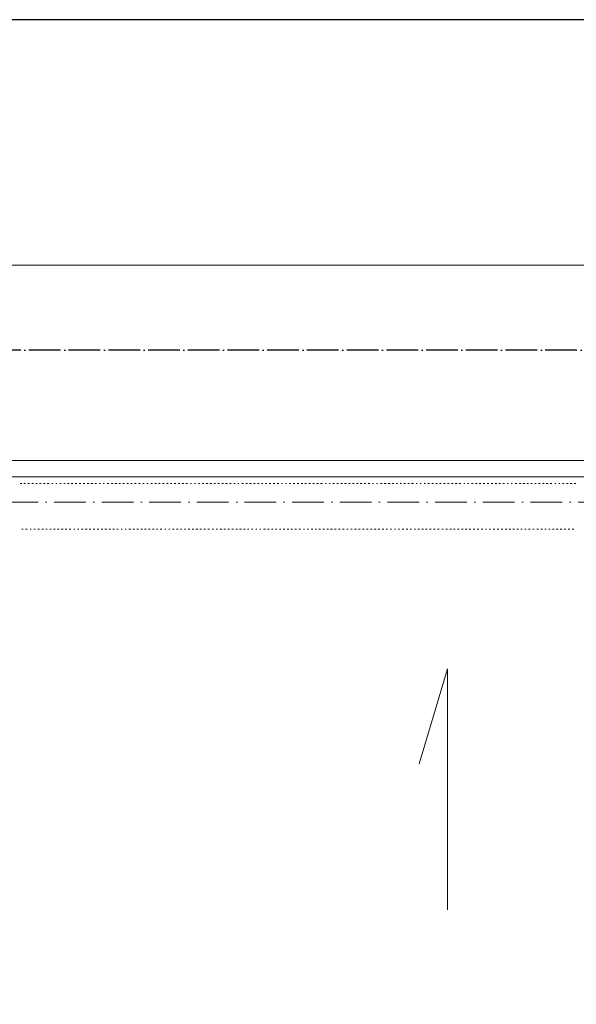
# Model space of a CAD drawing. Header units: centimetres. Extents: x -16053 to 7031, y -7778 to 254.
# Tile 182 of 256: x -5727 to -5305, y -725 to 21. Entities that reach past the tile are written whole.
import ezdxf

# ---------------------------------------------------------------- set-up
doc = ezdxf.new("R2010")
doc.units = ezdxf.units.CM
doc.header["$MEASUREMENT"] = 0
doc.linetypes.add('ACAD_ISO04W100', pattern=[30, 24, -3, 0, -3])
doc.linetypes.add('ACAD_ISO10W100', pattern=[18, 12, -3, 0, -3])
doc.layers.get('0').update_dxf_attribs({"linetype": 'CONTINUOUS'})
doc.layers.add('_jte_Uziom fund', color=243, linetype='ACAD_ISO04W100', lineweight=30)
doc.layers.add('ODGROMÓWKA', color=3, linetype='ACAD_ISO10W100', lineweight=13)
doc.layers.add('OPISY ELEKTRYCZNE', color=120, linetype='CONTINUOUS')

msp = doc.modelspace()

# ---------------------------------------------------------------- linework, layer by layer
at = {"color": 7, "linetype": 'Continuous', "lineweight": 9}
msp.add_lwpolyline([(-6136.402, -164.955), (-4358.034, -164.955), (-4358.034, -164.955)], dxfattribs=at)
at = {"color": 8, "linetype": 'Continuous', "lineweight": 15, "true_color": 0x767676}
msp.add_lwpolyline([(-4358.034, -5119.808), (-4346.29, -5119.808), (-4346.29, -325.557), (-4346.29, -313.152), (-6136.402, -313.152), (-6148.641, -313.152), (-6148.641, -855.164), (-6148.641, -842.925), (-9222.248, -842.925), (-9222.248, -855.164)], dxfattribs=at)
at = {"color": 252, "linetype": 'Continuous', "lineweight": 9, "true_color": 0x989898}
for points in [[(-4358.034, -325.557), (-4363.161, -325.557), (-6131.771, -325.557), (-6136.402, -325.557), (-6136.402, -855.164), (-9272.364, -855.164), (-9277.326, -855.164), (-9277.326, -2080.604), (-9277.326, -2085.236), (-6086.948, -2085.236), (-6081.82, -2085.236), (-6081.82, -1575.807)], [(-5402.693, -653.709), (-5402.693, -471.108), (-5424.195, -543.057)]]:
    msp.add_lwpolyline(points, dxfattribs=at)
at = {"color": 254, "linetype": 'Continuous', "lineweight": 5, "true_color": 0xfdc4fd}
for points in [[(-5726.544, -330.519), (-5725.22, -330.519), (-5725.22, -330.519)], [(-5723.566, -330.519), (-5722.409, -330.519), (-5722.409, -330.519)], [(-5720.589, -330.519), (-5719.431, -330.519), (-5719.431, -330.519)], [(-5717.612, -330.519), (-5716.454, -330.519), (-5716.454, -330.519)], [(-5714.635, -330.519), (-5713.477, -330.519), (-5713.477, -330.519)], [(-5711.823, -330.519), (-5710.5, -330.519), (-5710.5, -330.519)], [(-5708.846, -330.519), (-5707.523, -330.519), (-5707.523, -330.519)], [(-5705.869, -330.519), (-5704.546, -330.519), (-5704.546, -330.519)], [(-5702.395, -330.519), (-5701.568, -330.519), (-5701.568, -330.519)], [(-5699.418, -330.519), (-5698.591, -330.519), (-5698.591, -330.519)], [(-5696.441, -330.519), (-5695.283, -330.519), (-5695.283, -330.519)], [(-5693.464, -330.519), (-5692.306, -330.519), (-5692.306, -330.519)], [(-5690.652, -330.519), (-5689.329, -330.519), (-5689.329, -330.519)], [(-5687.675, -330.519), (-5686.352, -330.519), (-5686.352, -330.519)], [(-5684.698, -330.519), (-5683.375, -330.519), (-5683.375, -330.519)], [(-5681.721, -330.519), (-5680.397, -330.519), (-5680.397, -330.519)], [(-5678.743, -330.519), (-5677.42, -330.519), (-5677.42, -330.519)], [(-5675.766, -330.519), (-5674.443, -330.519), (-5674.443, -330.519)], [(-5672.789, -330.519), (-5671.466, -330.519), (-5671.466, -330.519)], [(-5669.812, -330.519), (-5668.489, -330.519), (-5668.489, -330.519)], [(-5666.504, -330.519), (-5665.511, -330.519), (-5665.511, -330.519)], [(-5663.527, -330.519), (-5662.7, -330.519), (-5662.7, -330.519)], [(-5660.549, -330.519), (-5659.226, -330.519), (-5659.226, -330.519)], [(-5657.572, -330.519), (-5656.249, -330.519), (-5656.249, -330.519)], [(-5654.595, -330.519), (-5653.272, -330.519), (-5653.272, -330.519)], [(-5651.618, -330.519), (-5650.295, -330.519), (-5650.295, -330.519)], [(-5648.641, -330.519), (-5647.318, -330.519), (-5647.318, -330.519)], [(-5645.664, -330.519), (-5644.34, -330.519), (-5644.34, -330.519)], [(-5642.686, -330.519), (-5641.529, -330.519), (-5641.529, -330.519)], [(-5639.709, -330.519), (-5638.551, -330.519), (-5638.551, -330.519)], [(-5636.732, -330.519), (-5635.574, -330.519), (-5635.574, -330.519)], [(-5633.424, -330.519), (-5632.597, -330.519), (-5632.597, -330.519)], [(-5630.447, -330.519), (-5629.62, -330.519), (-5629.62, -330.519)], [(-5627.47, -330.519), (-5626.147, -330.519), (-5626.147, -330.519)], [(-5624.493, -330.519), (-5623.169, -330.519), (-5623.169, -330.519)], [(-5621.515, -330.519), (-5620.358, -330.519), (-5620.358, -330.519)], [(-5618.538, -330.519), (-5617.38, -330.519), (-5617.38, -330.519)], [(-5615.561, -330.519), (-5614.403, -330.519), (-5614.403, -330.519)], [(-5612.584, -330.519), (-5611.426, -330.519), (-5611.426, -330.519)], [(-5609.772, -330.519), (-5608.449, -330.519), (-5608.449, -330.519)], [(-5606.795, -330.519), (-5605.472, -330.519), (-5605.472, -330.519)], [(-5603.818, -330.519), (-5602.494, -330.519), (-5602.494, -330.519)], [(-5600.84, -330.519), (-5599.517, -330.519), (-5599.517, -330.519)], [(-5597.367, -330.519), (-5596.54, -330.519), (-5596.54, -330.519)], [(-5594.39, -330.519), (-5593.563, -330.519), (-5593.563, -330.519)], [(-5591.413, -330.519), (-5590.255, -330.519), (-5590.255, -330.519)], [(-5588.601, -330.519), (-5587.278, -330.519), (-5587.278, -330.519)], [(-5585.624, -330.519), (-5584.301, -330.519), (-5584.301, -330.519)], [(-5582.647, -330.519), (-5581.323, -330.519), (-5581.323, -330.519)], [(-5579.669, -330.519), (-5578.346, -330.519), (-5578.346, -330.519)], [(-5576.692, -330.519), (-5575.369, -330.519), (-5575.369, -330.519)], [(-5573.715, -330.519), (-5572.392, -330.519), (-5572.392, -330.519)], [(-5570.738, -330.519), (-5569.415, -330.519), (-5569.415, -330.519)], [(-5567.761, -330.519), (-5566.438, -330.519), (-5566.438, -330.519)], [(-5564.453, -330.519), (-5563.626, -330.519), (-5563.626, -330.519)], [(-5561.476, -330.519), (-5560.649, -330.519), (-5560.649, -330.519)], [(-5558.498, -330.519), (-5557.175, -330.519), (-5557.175, -330.519)], [(-5555.521, -330.519), (-5554.198, -330.519), (-5554.198, -330.519)], [(-5552.544, -330.519), (-5551.221, -330.519), (-5551.221, -330.519)], [(-5549.567, -330.519), (-5548.244, -330.519), (-5548.244, -330.519)], [(-5546.59, -330.519), (-5545.266, -330.519), (-5545.266, -330.519)], [(-5543.612, -330.519), (-5542.455, -330.519), (-5542.455, -330.519)], [(-5540.635, -330.519), (-5539.478, -330.519), (-5539.478, -330.519)], [(-5537.658, -330.519), (-5536.5, -330.519), (-5536.5, -330.519)], [(-5534.681, -330.519), (-5533.523, -330.519), (-5533.523, -330.519)], [(-5531.869, -330.519), (-5530.546, -330.519), (-5530.546, -330.519)], [(-5528.396, -330.519), (-5527.569, -330.519), (-5527.569, -330.519)], [(-5525.419, -330.519), (-5524.592, -330.519), (-5524.592, -330.519)], [(-5522.441, -330.519), (-5521.284, -330.519), (-5521.284, -330.519)], [(-5519.464, -330.519), (-5518.306, -330.519), (-5518.306, -330.519)], [(-5516.487, -330.519), (-5515.329, -330.519), (-5515.329, -330.519)], [(-5513.51, -330.519), (-5512.352, -330.519), (-5512.352, -330.519)], [(-5510.698, -330.519), (-5509.375, -330.519), (-5509.375, -330.519)], [(-5507.721, -330.519), (-5506.398, -330.519), (-5506.398, -330.519)], [(-5504.744, -330.519), (-5503.421, -330.519), (-5503.421, -330.519)], [(-5501.767, -330.519), (-5500.443, -330.519), (-5500.443, -330.519)], [(-5498.789, -330.519), (-5497.466, -330.519), (-5497.466, -330.519)], [(-5495.316, -330.519), (-5494.489, -330.519), (-5494.489, -330.519)], [(-5492.339, -330.519), (-5491.512, -330.519), (-5491.512, -330.519)], [(-5489.527, -330.519), (-5488.204, -330.519), (-5488.204, -330.519)], [(-5486.55, -330.519), (-5485.227, -330.519), (-5485.227, -330.519)], [(-5483.573, -330.519), (-5482.25, -330.519), (-5482.25, -330.519)], [(-5480.596, -330.519), (-5479.272, -330.519), (-5479.272, -330.519)], [(-5477.618, -330.519), (-5476.295, -330.519), (-5476.295, -330.519)], [(-5474.641, -330.519), (-5473.318, -330.519), (-5473.318, -330.519)], [(-5471.664, -330.519), (-5470.341, -330.519), (-5470.341, -330.519)], [(-5468.687, -330.519), (-5467.364, -330.519), (-5467.364, -330.519)], [(-5465.71, -330.519), (-5464.386, -330.519), (-5464.386, -330.519)], [(-5462.732, -330.519), (-5461.575, -330.519), (-5461.575, -330.519)], [(-5459.424, -330.519), (-5458.597, -330.519), (-5458.597, -330.519)], [(-5456.447, -330.519), (-5455.62, -330.519), (-5455.62, -330.519)], [(-5453.47, -330.519), (-5452.147, -330.519), (-5452.147, -330.519)], [(-5450.493, -330.519), (-5449.17, -330.519), (-5449.17, -330.519)], [(-5447.516, -330.519), (-5446.193, -330.519), (-5446.193, -330.519)], [(-5444.539, -330.519), (-5443.215, -330.519), (-5443.215, -330.519)], [(-5441.561, -330.519), (-5440.404, -330.519), (-5440.404, -330.519)], [(-5438.584, -330.519), (-5437.426, -330.519), (-5437.426, -330.519)], [(-5435.607, -330.519), (-5434.449, -330.519), (-5434.449, -330.519)], [(-5432.63, -330.519), (-5431.472, -330.519), (-5431.472, -330.519)], [(-5429.818, -330.519), (-5428.495, -330.519), (-5428.495, -330.519)], [(-5426.345, -330.519), (-5425.518, -330.519), (-5425.518, -330.519)], [(-5423.368, -330.519), (-5422.541, -330.519), (-5422.541, -330.519)], [(-5420.39, -330.519), (-5419.233, -330.519), (-5419.233, -330.519)], [(-5417.413, -330.519), (-5416.255, -330.519), (-5416.255, -330.519)], [(-5414.436, -330.519), (-5413.278, -330.519), (-5413.278, -330.519)], [(-5411.459, -330.519), (-5410.301, -330.519), (-5410.301, -330.519)], [(-5408.647, -330.519), (-5407.324, -330.519), (-5407.324, -330.519)], [(-5405.67, -330.519), (-5404.347, -330.519), (-5404.347, -330.519)], [(-5402.693, -330.519), (-5401.369, -330.519), (-5401.369, -330.519)], [(-5399.716, -330.519), (-5398.392, -330.519), (-5398.392, -330.519)], [(-5396.738, -330.519), (-5395.415, -330.519), (-5395.415, -330.519)], [(-5393.761, -330.519), (-5392.438, -330.519), (-5392.438, -330.519)], [(-5390.288, -330.519), (-5389.461, -330.519), (-5389.461, -330.519)], [(-5387.476, -330.519), (-5386.484, -330.519), (-5386.484, -330.519)], [(-5384.499, -330.519), (-5383.176, -330.519), (-5383.176, -330.519)], [(-5381.522, -330.519), (-5380.198, -330.519), (-5380.198, -330.519)], [(-5378.544, -330.519), (-5377.221, -330.519), (-5377.221, -330.519)], [(-5375.567, -330.519), (-5374.244, -330.519), (-5374.244, -330.519)], [(-5372.59, -330.519), (-5371.267, -330.519), (-5371.267, -330.519)], [(-5369.613, -330.519), (-5368.29, -330.519), (-5368.29, -330.519)], [(-5366.636, -330.519), (-5365.313, -330.519), (-5365.313, -330.519)], [(-5363.659, -330.519), (-5362.501, -330.519), (-5362.501, -330.519)], [(-5360.681, -330.519), (-5359.524, -330.519), (-5359.524, -330.519)], [(-5357.373, -330.519), (-5356.546, -330.519), (-5356.546, -330.519)], [(-5354.396, -330.519), (-5353.569, -330.519), (-5353.569, -330.519)], [(-5351.419, -330.519), (-5350.096, -330.519), (-5350.096, -330.519)], [(-5348.442, -330.519), (-5347.119, -330.519), (-5347.119, -330.519)], [(-5345.465, -330.519), (-5344.141, -330.519), (-5344.141, -330.519)], [(-5342.488, -330.519), (-5341.33, -330.519), (-5341.33, -330.519)], [(-5339.51, -330.519), (-5338.353, -330.519), (-5338.353, -330.519)], [(-5336.533, -330.519), (-5335.375, -330.519), (-5335.375, -330.519)], [(-5333.556, -330.519), (-5332.398, -330.519), (-5332.398, -330.519)], [(-5330.744, -330.519), (-5329.421, -330.519), (-5329.421, -330.519)], [(-5327.767, -330.519), (-5326.444, -330.519), (-5326.444, -330.519)], [(-5324.79, -330.519), (-5323.467, -330.519), (-5323.467, -330.519)], [(-5321.316, -330.519), (-5320.489, -330.519), (-5320.489, -330.519)], [(-5318.339, -330.519), (-5317.512, -330.519), (-5317.512, -330.519)], [(-5315.362, -330.519), (-5314.204, -330.519), (-5314.204, -330.519)], [(-5312.385, -330.519), (-5311.227, -330.519), (-5311.227, -330.519)], [(-5309.573, -330.519), (-5308.25, -330.519), (-5308.25, -330.519)], [(-5306.596, -330.519), (-5305.273, -330.519), (-5305.273, -330.519)], [(-5725.22, -365.253), (-5724.063, -365.253), (-5724.063, -365.253)], [(-5722.409, -365.253), (-5721.085, -365.253), (-5721.085, -365.253)], [(-5718.935, -365.253), (-5718.108, -365.253), (-5718.108, -365.253)], [(-5715.958, -365.253), (-5715.131, -365.253), (-5715.131, -365.253)], [(-5712.981, -365.253), (-5711.823, -365.253), (-5711.823, -365.253)], [(-5710.004, -365.253), (-5708.846, -365.253), (-5708.846, -365.253)], [(-5707.027, -365.253), (-5705.869, -365.253), (-5705.869, -365.253)], [(-5704.049, -365.253), (-5702.892, -365.253), (-5702.892, -365.253)], [(-5701.238, -365.253), (-5699.914, -365.253), (-5699.914, -365.253)], [(-5698.26, -365.253), (-5696.937, -365.253), (-5696.937, -365.253)], [(-5695.283, -365.253), (-5693.96, -365.253), (-5693.96, -365.253)], [(-5692.306, -365.253), (-5690.983, -365.253), (-5690.983, -365.253)], [(-5689.329, -365.253), (-5688.006, -365.253), (-5688.006, -365.253)], [(-5685.855, -365.253), (-5685.028, -365.253), (-5685.028, -365.253)], [(-5682.878, -365.253), (-5682.051, -365.253), (-5682.051, -365.253)], [(-5680.067, -365.253), (-5678.743, -365.253), (-5678.743, -365.253)], [(-5677.089, -365.253), (-5675.766, -365.253), (-5675.766, -365.253)], [(-5674.112, -365.253), (-5672.789, -365.253), (-5672.789, -365.253)], [(-5671.135, -365.253), (-5669.812, -365.253), (-5669.812, -365.253)], [(-5668.158, -365.253), (-5666.835, -365.253), (-5666.835, -365.253)], [(-5665.181, -365.253), (-5663.857, -365.253), (-5663.857, -365.253)], [(-5662.203, -365.253), (-5660.88, -365.253), (-5660.88, -365.253)], [(-5659.226, -365.253), (-5657.903, -365.253), (-5657.903, -365.253)], [(-5656.249, -365.253), (-5654.926, -365.253), (-5654.926, -365.253)], [(-5653.272, -365.253), (-5652.114, -365.253), (-5652.114, -365.253)], [(-5649.964, -365.253), (-5649.137, -365.253), (-5649.137, -365.253)], [(-5646.987, -365.253), (-5646.16, -365.253), (-5646.16, -365.253)], [(-5644.01, -365.253), (-5642.686, -365.253), (-5642.686, -365.253)], [(-5641.032, -365.253), (-5639.709, -365.253), (-5639.709, -365.253)], [(-5638.055, -365.253), (-5636.732, -365.253), (-5636.732, -365.253)], [(-5635.078, -365.253), (-5633.755, -365.253), (-5633.755, -365.253)], [(-5632.101, -365.253), (-5630.943, -365.253), (-5630.943, -365.253)], [(-5629.124, -365.253), (-5627.966, -365.253), (-5627.966, -365.253)], [(-5626.147, -365.253), (-5624.989, -365.253), (-5624.989, -365.253)], [(-5623.169, -365.253), (-5622.012, -365.253), (-5622.012, -365.253)], [(-5620.358, -365.253), (-5619.034, -365.253), (-5619.034, -365.253)], [(-5616.884, -365.253), (-5616.057, -365.253), (-5616.057, -365.253)], [(-5613.907, -365.253), (-5613.08, -365.253), (-5613.08, -365.253)], [(-5610.93, -365.253), (-5609.772, -365.253), (-5609.772, -365.253)], [(-5607.953, -365.253), (-5606.795, -365.253), (-5606.795, -365.253)], [(-5604.975, -365.253), (-5603.818, -365.253), (-5603.818, -365.253)], [(-5601.998, -365.253), (-5600.84, -365.253), (-5600.84, -365.253)], [(-5599.187, -365.253), (-5597.863, -365.253), (-5597.863, -365.253)], [(-5596.209, -365.253), (-5594.886, -365.253), (-5594.886, -365.253)], [(-5593.232, -365.253), (-5591.909, -365.253), (-5591.909, -365.253)], [(-5590.255, -365.253), (-5588.932, -365.253), (-5588.932, -365.253)], [(-5587.278, -365.253), (-5585.955, -365.253), (-5585.955, -365.253)], [(-5584.301, -365.253), (-5582.977, -365.253), (-5582.977, -365.253)], [(-5580.827, -365.253), (-5580, -365.253), (-5580, -365.253)], [(-5578.015, -365.253), (-5577.023, -365.253), (-5577.023, -365.253)], [(-5575.038, -365.253), (-5573.715, -365.253), (-5573.715, -365.253)], [(-5572.061, -365.253), (-5570.738, -365.253), (-5570.738, -365.253)], [(-5569.084, -365.253), (-5567.761, -365.253), (-5567.761, -365.253)], [(-5566.107, -365.253), (-5564.784, -365.253), (-5564.784, -365.253)], [(-5563.13, -365.253), (-5561.806, -365.253), (-5561.806, -365.253)], [(-5560.152, -365.253), (-5558.829, -365.253), (-5558.829, -365.253)], [(-5557.175, -365.253), (-5555.852, -365.253), (-5555.852, -365.253)], [(-5554.198, -365.253), (-5553.04, -365.253), (-5553.04, -365.253)], [(-5551.221, -365.253), (-5550.063, -365.253), (-5550.063, -365.253)], [(-5547.913, -365.253), (-5547.086, -365.253), (-5547.086, -365.253)], [(-5544.936, -365.253), (-5544.109, -365.253), (-5544.109, -365.253)], [(-5541.959, -365.253), (-5540.635, -365.253), (-5540.635, -365.253)], [(-5538.981, -365.253), (-5537.658, -365.253), (-5537.658, -365.253)], [(-5536.004, -365.253), (-5534.681, -365.253), (-5534.681, -365.253)], [(-5533.027, -365.253), (-5531.869, -365.253), (-5531.869, -365.253)], [(-5530.05, -365.253), (-5528.892, -365.253), (-5528.892, -365.253)], [(-5527.073, -365.253), (-5525.915, -365.253), (-5525.915, -365.253)], [(-5524.095, -365.253), (-5522.938, -365.253), (-5522.938, -365.253)], [(-5521.284, -365.253), (-5519.96, -365.253), (-5519.96, -365.253)], [(-5518.306, -365.253), (-5516.983, -365.253), (-5516.983, -365.253)], [(-5515.329, -365.253), (-5514.006, -365.253), (-5514.006, -365.253)], [(-5511.856, -365.253), (-5511.029, -365.253), (-5511.029, -365.253)], [(-5508.879, -365.253), (-5508.052, -365.253), (-5508.052, -365.253)], [(-5505.902, -365.253), (-5504.744, -365.253), (-5504.744, -365.253)], [(-5502.924, -365.253), (-5501.767, -365.253), (-5501.767, -365.253)], [(-5500.113, -365.253), (-5498.789, -365.253), (-5498.789, -365.253)], [(-5497.135, -365.253), (-5495.812, -365.253), (-5495.812, -365.253)], [(-5494.158, -365.253), (-5492.835, -365.253), (-5492.835, -365.253)], [(-5491.181, -365.253), (-5489.858, -365.253), (-5489.858, -365.253)], [(-5488.204, -365.253), (-5486.881, -365.253), (-5486.881, -365.253)], [(-5485.227, -365.253), (-5483.904, -365.253), (-5483.904, -365.253)], [(-5482.25, -365.253), (-5480.926, -365.253), (-5480.926, -365.253)], [(-5478.942, -365.253), (-5477.949, -365.253), (-5477.949, -365.253)], [(-5475.964, -365.253), (-5474.972, -365.253), (-5474.972, -365.253)], [(-5472.987, -365.253), (-5471.664, -365.253), (-5471.664, -365.253)], [(-5470.01, -365.253), (-5468.687, -365.253), (-5468.687, -365.253)], [(-5467.033, -365.253), (-5465.71, -365.253), (-5465.71, -365.253)], [(-5464.056, -365.253), (-5462.732, -365.253), (-5462.732, -365.253)], [(-5461.078, -365.253), (-5459.755, -365.253), (-5459.755, -365.253)], [(-5458.101, -365.253), (-5456.778, -365.253), (-5456.778, -365.253)], [(-5455.124, -365.253), (-5453.801, -365.253), (-5453.801, -365.253)], [(-5452.147, -365.253), (-5450.989, -365.253), (-5450.989, -365.253)], [(-5449.17, -365.253), (-5448.012, -365.253), (-5448.012, -365.253)], [(-5446.193, -365.253), (-5445.035, -365.253), (-5445.035, -365.253)], [(-5442.885, -365.253), (-5442.058, -365.253), (-5442.058, -365.253)], [(-5439.907, -365.253), (-5439.08, -365.253), (-5439.08, -365.253)], [(-5436.93, -365.253), (-5435.607, -365.253), (-5435.607, -365.253)], [(-5433.953, -365.253), (-5432.63, -365.253), (-5432.63, -365.253)], [(-5430.976, -365.253), (-5429.818, -365.253), (-5429.818, -365.253)], [(-5427.999, -365.253), (-5426.841, -365.253), (-5426.841, -365.253)], [(-5425.022, -365.253), (-5423.864, -365.253), (-5423.864, -365.253)], [(-5422.044, -365.253), (-5420.887, -365.253), (-5420.887, -365.253)], [(-5419.233, -365.253), (-5417.909, -365.253), (-5417.909, -365.253)], [(-5416.255, -365.253), (-5414.932, -365.253), (-5414.932, -365.253)], [(-5413.278, -365.253), (-5411.955, -365.253), (-5411.955, -365.253)], [(-5410.301, -365.253), (-5408.978, -365.253), (-5408.978, -365.253)], [(-5406.828, -365.253), (-5406.001, -365.253), (-5406.001, -365.253)], [(-5403.85, -365.253), (-5402.693, -365.253), (-5402.693, -365.253)], [(-5400.873, -365.253), (-5399.716, -365.253), (-5399.716, -365.253)], [(-5398.062, -365.253), (-5396.738, -365.253), (-5396.738, -365.253)], [(-5395.084, -365.253), (-5393.761, -365.253), (-5393.761, -365.253)], [(-5392.107, -365.253), (-5390.784, -365.253), (-5390.784, -365.253)], [(-5389.13, -365.253), (-5387.807, -365.253), (-5387.807, -365.253)], [(-5386.153, -365.253), (-5384.83, -365.253), (-5384.83, -365.253)], [(-5383.176, -365.253), (-5381.852, -365.253), (-5381.852, -365.253)], [(-5380.198, -365.253), (-5378.875, -365.253), (-5378.875, -365.253)], [(-5377.221, -365.253), (-5375.898, -365.253), (-5375.898, -365.253)], [(-5373.913, -365.253), (-5373.086, -365.253), (-5373.086, -365.253)], [(-5370.936, -365.253), (-5370.109, -365.253), (-5370.109, -365.253)], [(-5367.959, -365.253), (-5366.636, -365.253), (-5366.636, -365.253)], [(-5364.982, -365.253), (-5363.659, -365.253), (-5363.659, -365.253)], [(-5362.005, -365.253), (-5360.681, -365.253), (-5360.681, -365.253)], [(-5359.027, -365.253), (-5357.704, -365.253), (-5357.704, -365.253)], [(-5356.05, -365.253), (-5354.727, -365.253), (-5354.727, -365.253)], [(-5353.073, -365.253), (-5351.915, -365.253), (-5351.915, -365.253)], [(-5350.096, -365.253), (-5348.938, -365.253), (-5348.938, -365.253)], [(-5347.119, -365.253), (-5345.961, -365.253), (-5345.961, -365.253)], [(-5344.141, -365.253), (-5342.984, -365.253), (-5342.984, -365.253)], [(-5341.33, -365.253), (-5340.007, -365.253), (-5340.007, -365.253)], [(-5337.856, -365.253), (-5337.029, -365.253), (-5337.029, -365.253)], [(-5334.879, -365.253), (-5333.556, -365.253), (-5333.556, -365.253)], [(-5331.902, -365.253), (-5330.744, -365.253), (-5330.744, -365.253)], [(-5328.925, -365.253), (-5327.767, -365.253), (-5327.767, -365.253)], [(-5325.948, -365.253), (-5324.79, -365.253), (-5324.79, -365.253)], [(-5322.97, -365.253), (-5321.813, -365.253), (-5321.813, -365.253)], [(-5320.159, -365.253), (-5318.835, -365.253), (-5318.835, -365.253)], [(-5317.181, -365.253), (-5315.858, -365.253), (-5315.858, -365.253)], [(-5314.204, -365.253), (-5312.881, -365.253), (-5312.881, -365.253)], [(-5311.227, -365.253), (-5309.904, -365.253), (-5309.904, -365.253)], [(-5308.25, -365.253), (-5306.927, -365.253), (-5306.927, -365.253)]]:
    msp.add_lwpolyline(points, dxfattribs=at)
at = {"layer": '_jte_Uziom fund'}
msp.add_lwpolyline([(-4220.91, -2249.104), (-4220.91, -229.477), (-6208.93, -229.477), (-6208.93, -754.714), (-9246.367, -754.714)], dxfattribs=at)
at = {"layer": 'ODGROMÓWKA', "ltscale": 2}
msp.add_lwpolyline([(-4377.168, -5146.933), (-4377.168, -344.706), (-6116.595, -344.706), (-6116.595, -838.317)], dxfattribs=at)
at = {"layer": 'OPISY ELEKTRYCZNE', "linetype": 'ByBlock'}
msp.add_lwpolyline([(-9632.71, -6869.888), (-2388.112, -6869.888), (-2388.112, 20.953), (-9632.71, 20.953)], close=True, dxfattribs=at)

doc.saveas('drawing.dxf')
